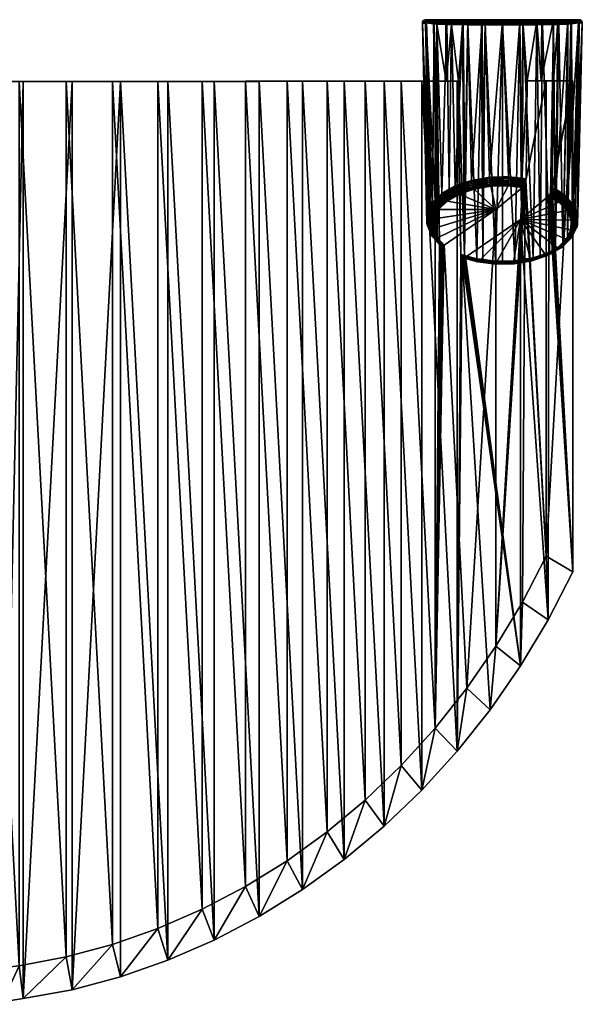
# Model space of a CAD drawing. Extents: x -0.182 to 0.324, y -0.149 to 0.005.
# Tile 256 of 256: x 0.239 to 0.324, y -0.149 to 0. Entities that reach past the tile are written whole.
import ezdxf

# ---------------------------------------------------------------- set-up
doc = ezdxf.new("R2010")
doc.units = 0
doc.layers.add('mesh', color=7, linetype='CONTINUOUS')

msp = doc.modelspace()

# ---------------------------------------------------------------- meshes
at = {"layer": 'mesh'}
mesh = msp.add_polyface(dxfattribs=at)
corners = [(0.30247, -0.00975, -0.21613), (0.30284, -0.03422, -0.19915), (0.30219, -0.00975, -0.21648), (0.30386, -0.00975, -0.21817), (0.30549, -0.00976, -0.22025), (0.30569, -0.00976, -0.22001), (0.29159, -0.00977, -0.22825), (0.29706, -0.00976, -0.22258), (0.30014, -0.00977, -0.22662), (0.29444, -0.00978, -0.23253), (0.28582, -0.00978, -0.23345), (0.28842, -0.00978, -0.23796), (0.27977, -0.00978, -0.23818), (0.30461, -0.00108, -0.22513), (0.3038, -0.00117, -0.22403), (0.30463, -0.00119, -0.2251), (0.3024, -0.00103, -0.22226), (0.30243, -0.00113, -0.22225), (0.30192, -0.00111, -0.22103), (0.3046, -0.00097, -0.22514), (0.3024, -0.00093, -0.22226), (0.30709, -0.001, -0.22706), (0.30247, -0.03382, -0.19857), (0.30028, -0.00097, -0.21385), (0.30097, -0.03063, -0.19384), (0.30094, -0.03131, -0.19484), (0.30076, -0.0009, -0.21014), (0.301, -0.0297, -0.19246), (0.30136, -0.02899, -0.1914), (0.30202, -0.00083, -0.20674), (0.30249, -0.02745, -0.18912), (0.30177, -0.02815, -0.19016), (0.30393, -0.00078, -0.20382), (0.3043, -0.02613, -0.18717), (0.3032, -0.02676, -0.1881), (0.30083, -0.00096, -0.21845), (0.30072, -0.00104, -0.21757), (0.30025, -0.00098, -0.21402), (0.3016, -0.03287, -0.19716), (0.30135, -0.03228, -0.19629), (0.30086, -0.00081, -0.20959), (0.30244, -0.00075, -0.2058), (0.30465, -0.0007, -0.20295), (0.30521, -0.02561, -0.1864)]
mesh.append_faces([[corners[k] for k in face] for face in [(0, 1, 2, 2), (3, 0, 2, 2), (4, 5, 3, 3), (3, 6, 4, 4), (3, 7, 6, 6), (2, 7, 3, 3), (6, 8, 4, 4), (6, 9, 8, 8), (10, 9, 6, 6), (10, 11, 9, 9), (12, 11, 10, 10), (13, 14, 15, 15), (16, 14, 13, 13), (16, 17, 14, 14), (16, 18, 17, 17), (16, 19, 20, 20), (13, 19, 16, 16), (13, 21, 19, 19), (22, 1, 0, 0), (15, 3, 5, 5), (14, 3, 15, 15), (17, 3, 14, 14), (17, 0, 3, 3), (18, 0, 17, 17), (18, 22, 0, 0), (23, 24, 25, 25), (26, 24, 23, 23), (26, 27, 24, 24), (26, 28, 27, 27), (29, 30, 31, 31), (32, 33, 34, 34), (35, 18, 16, 16), (36, 35, 37, 37), (16, 20, 35, 35), (35, 22, 18, 18), (36, 38, 35, 35), (37, 39, 36, 36), (37, 25, 39, 39), (23, 25, 37, 37), (40, 28, 26, 26), (40, 31, 28, 28), (29, 31, 40, 40), (41, 30, 29, 29), (41, 34, 30, 30), (32, 34, 41, 41), (42, 33, 32, 32), (42, 43, 33, 33)]])
mesh = msp.add_polyface(dxfattribs=at)
corners = [(0.3046, -0.00097, -0.22514), (0.3046, -0.00086, -0.22513), (0.3024, -0.00093, -0.22226), (0.30025, -0.00098, -0.21402), (0.30076, -0.0009, -0.21014), (0.30028, -0.00097, -0.21385), (0.30086, -0.00081, -0.20959), (0.30244, -0.00075, -0.2058), (0.30465, -0.0007, -0.20295), (0.30393, -0.00078, -0.20382), (0.30202, -0.00083, -0.20674), (0.30028, -0.0008, -0.21402), (0.30083, -0.00096, -0.21845), (0.30251, -0.00063, -0.20583), (0.30092, -0.00067, -0.20961), (0.30087, -0.00077, -0.21844), (0.30242, -0.00082, -0.22225), (0.30474, -0.00056, -0.20304), (0.30037, -0.00065, -0.21402), (0.30463, -0.00075, -0.2251), (0.30103, -0.00056, -0.20964), (0.30097, -0.00061, -0.21841), (0.30251, -0.00064, -0.2222), (0.30266, -0.00051, -0.20592), (0.3005, -0.00053, -0.21402), (0.30473, -0.00058, -0.22501), (0.30486, -0.00048, -0.20316), (0.30117, -0.00049, -0.20967), (0.30113, -0.0005, -0.21837), (0.30265, -0.00051, -0.22211), (0.30277, -0.00047, -0.20599), (0.30067, -0.00047, -0.21402), (0.30487, -0.00048, -0.22486), (0.30283, -0.00047, -0.22201), (0.30132, -0.00047, -0.21832), (0.30132, -0.00047, -0.20971)]
mesh.append_faces([[corners[k] for k in face] for face in [(0, 1, 2, 2), (3, 4, 5, 5), (6, 4, 3, 3), (7, 8, 9, 9), (7, 10, 6, 6), (3, 11, 6, 6), (3, 12, 11, 11), (7, 13, 8, 8), (7, 14, 13, 13), (6, 14, 7, 7), (6, 11, 14, 14), (12, 15, 11, 11), (12, 16, 15, 15), (2, 16, 12, 12), (2, 1, 16, 16), (8, 13, 17, 17), (11, 18, 14, 14), (11, 15, 18, 18), (1, 19, 16, 16), (14, 20, 13, 13), (14, 18, 20, 20), (15, 21, 18, 18), (15, 22, 21, 21), (16, 22, 15, 15), (16, 19, 22, 22), (13, 23, 17, 17), (13, 20, 23, 23), (18, 24, 20, 20), (18, 21, 24, 24), (19, 25, 22, 22), (17, 23, 26, 26), (20, 27, 23, 23), (20, 24, 27, 27), (21, 28, 24, 24), (21, 29, 28, 28), (22, 29, 21, 21), (22, 25, 29, 29), (23, 30, 26, 26), (23, 27, 30, 30), (24, 31, 27, 27), (24, 28, 31, 31), (25, 32, 29, 29), (33, 29, 32, 32), (33, 28, 29, 29), (34, 28, 33, 33), (34, 31, 28, 28), (35, 27, 31, 31), (35, 30, 27, 27)]])
mesh = msp.add_polyface(dxfattribs=at)
corners = [(0.30977, -0.00052, -0.22789), (0.31235, -0.00048, -0.22812), (0.3098, -0.00048, -0.22779), (0.31235, -0.00052, -0.22824), (0.31235, -0.00047, -0.228), (0.30983, -0.00047, -0.22767), (0.32186, -0.00047, -0.22201), (0.30132, -0.00047, -0.21832), (0.30283, -0.00047, -0.22201), (0.31736, -0.00047, -0.22663), (0.30734, -0.00047, -0.22663), (0.31486, -0.00047, -0.22767), (0.30714, -0.00067, -0.20105), (0.30973, -0.00065, -0.19998), (0.30927, -0.0007, -0.20014), (0.3064, -0.00073, -0.20157), (0.30465, -0.0007, -0.20295), (0.31235, -0.00069, -0.19961), (0.31235, -0.00057, -0.19972), (0.30977, -0.00054, -0.2001), (0.3072, -0.00055, -0.20116), (0.30474, -0.00056, -0.20304), (0.30711, -0.00077, -0.22703), (0.30714, -0.00067, -0.22698), (0.30463, -0.00075, -0.2251), (0.30973, -0.00068, -0.22807), (0.30971, -0.00079, -0.22812), (0.31235, -0.00068, -0.22842), (0.31235, -0.00079, -0.22847), (0.31235, -0.00049, -0.19986), (0.30473, -0.00058, -0.22501), (0.30981, -0.00048, -0.20025), (0.30728, -0.00048, -0.2013), (0.30486, -0.00048, -0.20316), (0.30723, -0.00052, -0.22683), (0.31235, -0.00047, -0.19997), (0.30487, -0.00048, -0.22486), (0.30734, -0.00047, -0.2014), (0.30983, -0.00047, -0.20036), (0.32395, -0.00047, -0.21402), (0.30067, -0.00047, -0.21402), (0.32193, -0.00047, -0.20599), (0.30277, -0.00047, -0.20599), (0.30132, -0.00047, -0.20971), (0.31736, -0.00047, -0.2014), (0.31488, -0.00047, -0.20031)]
mesh.append_faces([[corners[k] for k in face] for face in [(0, 1, 2, 2), (3, 1, 0, 0), (4, 2, 1, 1), (5, 2, 4, 4), (6, 7, 8, 8), (5, 9, 10, 10), (4, 11, 5, 5), (12, 13, 14, 14), (12, 15, 16, 16), (17, 13, 18, 18), (13, 19, 18, 18), (13, 20, 19, 19), (12, 20, 13, 13), (12, 21, 20, 20), (16, 21, 12, 12), (22, 23, 24, 24), (22, 25, 23, 23), (26, 25, 22, 22), (26, 27, 25, 25), (28, 27, 26, 26), (18, 19, 29, 29), (24, 23, 30, 30), (19, 31, 29, 29), (19, 32, 31, 31), (20, 32, 19, 19), (20, 33, 32, 32), (21, 33, 20, 20), (23, 34, 30, 30), (23, 0, 34, 34), (25, 0, 23, 23), (25, 3, 0, 0), (27, 3, 25, 25), (29, 31, 35, 35), (30, 34, 36, 36), (0, 2, 34, 34), (5, 34, 2, 2), (10, 34, 5, 5), (10, 36, 34, 34), (37, 32, 33, 33), (37, 31, 32, 32), (38, 31, 37, 37), (38, 35, 31, 31), (7, 39, 40, 40), (41, 42, 43, 43), (9, 36, 10, 10), (36, 6, 8, 8), (44, 37, 33, 33), (45, 38, 37, 37)]])
mesh = msp.add_polyface(dxfattribs=at)
corners = [(0.31499, -0.0009, -0.22815), (0.31759, -0.00077, -0.22703), (0.31498, -0.00079, -0.22812), (0.31235, -0.00091, -0.2285), (0.31235, -0.00079, -0.22847), (0.31492, -0.00052, -0.22789), (0.31489, -0.00048, -0.22779), (0.31235, -0.00052, -0.22824), (0.31235, -0.00048, -0.22812), (0.31235, -0.00047, -0.228), (0.31486, -0.00047, -0.22767), (0.31736, -0.00047, -0.22663), (0.30132, -0.00047, -0.20971), (0.32395, -0.00047, -0.21402), (0.32338, -0.00047, -0.20971), (0.30132, -0.00047, -0.21832), (0.32338, -0.00047, -0.21832), (0.32186, -0.00047, -0.22201), (0.30983, -0.00047, -0.22767), (0.31756, -0.00067, -0.20105), (0.31543, -0.0007, -0.20014), (0.31497, -0.0007, -0.19995), (0.32005, -0.0007, -0.20295), (0.3183, -0.00073, -0.20157), (0.31494, -0.00057, -0.20006), (0.31235, -0.00057, -0.19972), (0.31235, -0.00069, -0.19961), (0.3176, -0.00089, -0.22706), (0.32007, -0.00075, -0.2251), (0.31749, -0.00055, -0.20116), (0.31497, -0.00068, -0.22807), (0.31756, -0.00067, -0.22698), (0.31235, -0.00068, -0.22842), (0.31491, -0.00049, -0.2002), (0.31235, -0.00049, -0.19986), (0.31747, -0.00052, -0.22683), (0.31997, -0.00058, -0.22501), (0.31741, -0.00048, -0.2013), (0.31488, -0.00047, -0.20031), (0.31235, -0.00047, -0.19997), (0.31736, -0.00047, -0.2014), (0.31984, -0.00048, -0.20316), (0.30067, -0.00047, -0.21402), (0.30486, -0.00048, -0.20316), (0.32193, -0.00047, -0.20599), (0.30277, -0.00047, -0.20599), (0.30487, -0.00048, -0.22486), (0.31983, -0.00048, -0.22486), (0.30734, -0.00047, -0.2014), (0.30983, -0.00047, -0.20036)]
mesh.append_faces([[corners[k] for k in face] for face in [(0, 1, 2, 2), (3, 2, 4, 4), (5, 6, 7, 7), (7, 6, 8, 8), (9, 8, 10, 10), (10, 6, 11, 11), (10, 8, 6, 6), (12, 13, 14, 14), (15, 16, 13, 13), (17, 16, 15, 15), (18, 10, 11, 11), (19, 20, 21, 21), (22, 23, 19, 19), (21, 24, 19, 19), (21, 25, 24, 24), (26, 25, 21, 21), (27, 28, 1, 1), (19, 24, 29, 29), (2, 30, 4, 4), (2, 31, 30, 30), (1, 31, 2, 2), (1, 28, 31, 31), (4, 30, 32, 32), (24, 33, 29, 29), (24, 34, 33, 33), (25, 34, 24, 24), (30, 5, 32, 32), (30, 35, 5, 5), (31, 35, 30, 30), (31, 36, 35, 35), (29, 33, 37, 37), (32, 5, 7, 7), (5, 35, 6, 6), (33, 38, 37, 37), (33, 39, 38, 38), (34, 39, 33, 33), (40, 37, 38, 38), (40, 41, 37, 37), (11, 6, 35, 35), (12, 42, 13, 13), (43, 44, 41, 41), (44, 12, 14, 14), (43, 45, 44, 44), (46, 47, 17, 17), (11, 47, 46, 46), (40, 43, 41, 41), (38, 48, 40, 40), (39, 49, 38, 38)]])
mesh = msp.add_polyface(dxfattribs=at)
corners = [(0.30181, -0.02837, -0.19003), (0.30177, -0.02815, -0.19016), (0.30249, -0.02745, -0.18912), (0.30104, -0.02992, -0.19232), (0.301, -0.0297, -0.19246), (0.30136, -0.02899, -0.1914), (0.30098, -0.03152, -0.1947), (0.30094, -0.03131, -0.19484), (0.30097, -0.03063, -0.19384), (0.3023, -0.03351, -0.19641), (0.30168, -0.03205, -0.19425), (0.30194, -0.03206, -0.1942), (0.30207, -0.03348, -0.19654), (0.30144, -0.03198, -0.19432), (0.30188, -0.03339, -0.19668), (0.30124, -0.03187, -0.19443), (0.30173, -0.03325, -0.19684), (0.30108, -0.03171, -0.19455), (0.30164, -0.03308, -0.19701), (0.30135, -0.03228, -0.19629), (0.30199, -0.0306, -0.19203), (0.30174, -0.03055, -0.19202), (0.3015, -0.03045, -0.19204), (0.3013, -0.0303, -0.19211), (0.30114, -0.03012, -0.1922), (0.30269, -0.02918, -0.18994), (0.30246, -0.0291, -0.18987), (0.30224, -0.02897, -0.18985), (0.30205, -0.02879, -0.18987), (0.3019, -0.02859, -0.18993), (0.30323, -0.02698, -0.18798), (0.3032, -0.02676, -0.1881), (0.30332, -0.02722, -0.18789), (0.30344, -0.02744, -0.18786), (0.30361, -0.02764, -0.18788), (0.3038, -0.0278, -0.18794), (0.304, -0.02791, -0.18805), (0.30072, -0.00104, -0.21757), (0.3016, -0.03287, -0.19716), (0.30083, -0.00096, -0.21845), (0.30247, -0.03382, -0.19857)]
mesh.append_faces([[corners[k] for k in face] for face in [(0, 1, 2, 2), (3, 4, 5, 5), (6, 7, 8, 8), (9, 10, 11, 11), (12, 13, 10, 10), (14, 15, 13, 13), (16, 17, 15, 15), (18, 6, 17, 17), (19, 6, 18, 18), (19, 7, 6, 6), (10, 20, 11, 11), (10, 21, 20, 20), (13, 21, 10, 10), (13, 22, 21, 21), (15, 22, 13, 13), (15, 23, 22, 22), (17, 23, 15, 15), (17, 24, 23, 23), (6, 24, 17, 17), (6, 3, 24, 24), (8, 3, 6, 6), (8, 4, 3, 3), (21, 25, 20, 20), (21, 26, 25, 25), (22, 26, 21, 21), (22, 27, 26, 26), (23, 27, 22, 22), (23, 28, 27, 27), (24, 28, 23, 23), (24, 29, 28, 28), (3, 29, 24, 24), (3, 0, 29, 29), (5, 0, 3, 3), (5, 1, 0, 0), (30, 2, 31, 31), (30, 0, 2, 2), (32, 0, 30, 30), (32, 29, 0, 0), (33, 29, 32, 32), (33, 28, 29, 29), (34, 28, 33, 33), (34, 27, 28, 28), (35, 27, 34, 34), (35, 26, 27, 27), (36, 25, 26, 26), (37, 19, 38, 38), (39, 38, 40, 40)]])
mesh = msp.add_polyface(dxfattribs=at)
corners = [(0.31138, -0.0292, -0.18997), (0.30269, -0.02918, -0.18994), (0.304, -0.02791, -0.18805), (0.30199, -0.0306, -0.19203), (0.30808, -0.0261, -0.18537), (0.31059, -0.02568, -0.18473), (0.30583, -0.02686, -0.1865), (0.30194, -0.03206, -0.1942), (0.30254, -0.03349, -0.19632), (0.30524, -0.02584, -0.18628), (0.30521, -0.02561, -0.1864), (0.30666, -0.02512, -0.18567), (0.30323, -0.02698, -0.18798), (0.3032, -0.02676, -0.1881), (0.3043, -0.02613, -0.18717), (0.30246, -0.0291, -0.18987), (0.3038, -0.0278, -0.18794), (0.3053, -0.02608, -0.18621), (0.30332, -0.02722, -0.18789), (0.3054, -0.02632, -0.1862), (0.30344, -0.02744, -0.18786), (0.30553, -0.02654, -0.18625), (0.30361, -0.02764, -0.18788), (0.30567, -0.02672, -0.18635), (0.30768, -0.02501, -0.18504), (0.30767, -0.02478, -0.18516), (0.30772, -0.02526, -0.18499), (0.30779, -0.02551, -0.185), (0.30787, -0.02574, -0.18506), (0.30797, -0.02594, -0.18519), (0.31044, -0.02479, -0.18431), (0.31047, -0.02505, -0.18432), (0.3105, -0.02529, -0.1844), (0.31054, -0.02551, -0.18454), (0.30569, -0.00976, -0.22001), (0.30608, -0.036, -0.2018), (0.30664, -0.03616, -0.20203), (0.30973, -0.00125, -0.22807), (0.3094, -0.03678, -0.20296), (0.31132, -0.03702, -0.20331), (0.3092, -0.00124, -0.22785), (0.30849, -0.03667, -0.2028), (0.30713, -0.00123, -0.227), (0.30354, -0.03461, -0.19798)]
mesh.append_faces([[corners[k] for k in face] for face in [(0, 1, 2, 2), (0, 3, 1, 1), (0, 4, 5, 5), (0, 6, 4, 4), (2, 6, 0, 0), (0, 7, 3, 3), (0, 8, 7, 7), (9, 10, 11, 11), (12, 13, 14, 14), (2, 15, 16, 16), (9, 14, 10, 10), (9, 12, 14, 14), (17, 12, 9, 9), (17, 18, 12, 12), (19, 18, 17, 17), (19, 20, 18, 18), (21, 20, 19, 19), (21, 22, 20, 20), (23, 22, 21, 21), (23, 16, 22, 22), (6, 16, 23, 23), (6, 2, 16, 16), (24, 11, 25, 25), (24, 9, 11, 11), (26, 9, 24, 24), (26, 17, 9, 9), (27, 17, 26, 26), (27, 19, 17, 17), (28, 19, 27, 27), (28, 21, 19, 19), (29, 21, 28, 28), (29, 23, 21, 21), (4, 23, 29, 29), (4, 6, 23, 23), (30, 26, 24, 24), (31, 26, 30, 30), (31, 27, 26, 26), (32, 27, 31, 31), (32, 28, 27, 27), (33, 28, 32, 32), (33, 29, 28, 28), (5, 29, 33, 33), (5, 4, 29, 29), (34, 35, 36, 36), (37, 38, 39, 39), (40, 41, 38, 38), (42, 36, 41, 41), (43, 8, 0, 0)]])
mesh = msp.add_polyface(dxfattribs=at)
corners = [(0.30608, -0.036, -0.2018), (0.30569, -0.00976, -0.22001), (0.30549, -0.00976, -0.22025), (0.31042, -0.02454, -0.18435), (0.31042, -0.02431, -0.18447), (0.31235, -0.02426, -0.1844), (0.30768, -0.02501, -0.18504), (0.30767, -0.02478, -0.18516), (0.3094, -0.02448, -0.18472), (0.31044, -0.02479, -0.18431), (0.31328, -0.02473, -0.1842), (0.30629, -0.00121, -0.22636), (0.30711, -0.00112, -0.22705), (0.30461, -0.00108, -0.22513), (0.30463, -0.00119, -0.2251), (0.31235, -0.00115, -0.22847), (0.30973, -0.00125, -0.22807), (0.31235, -0.00125, -0.22841), (0.30971, -0.00114, -0.22812), (0.3092, -0.00124, -0.22785), (0.30713, -0.00123, -0.227), (0.30709, -0.001, -0.22706), (0.30971, -0.00102, -0.22815), (0.31235, -0.00103, -0.2285), (0.3046, -0.00097, -0.22514), (0.3071, -0.00089, -0.22706), (0.3046, -0.00086, -0.22513), (0.30971, -0.0009, -0.22815), (0.31235, -0.00091, -0.2285), (0.30711, -0.00077, -0.22703), (0.30971, -0.00079, -0.22812), (0.31235, -0.00079, -0.22847), (0.31132, -0.03702, -0.20331), (0.3094, -0.03678, -0.20296), (0.30849, -0.03667, -0.2028), (0.30664, -0.03616, -0.20203), (0.3064, -0.00073, -0.20157), (0.30666, -0.02512, -0.18567), (0.30521, -0.02561, -0.1864), (0.30927, -0.0007, -0.20014), (0.30463, -0.00075, -0.2251), (0.30465, -0.0007, -0.20295), (0.30714, -0.00067, -0.20105), (0.30973, -0.00065, -0.19998), (0.31235, -0.00069, -0.19961)]
mesh.append_faces([[corners[k] for k in face] for face in [(0, 1, 2, 2), (3, 4, 5, 5), (6, 7, 8, 8), (3, 8, 4, 4), (3, 6, 8, 8), (9, 6, 3, 3), (10, 9, 3, 3), (11, 12, 13, 13), (13, 14, 11, 11), (15, 16, 17, 17), (18, 16, 15, 15), (18, 19, 16, 16), (12, 19, 18, 18), (12, 20, 19, 19), (11, 20, 12, 12), (12, 21, 13, 13), (12, 22, 21, 21), (18, 22, 12, 12), (18, 23, 22, 22), (15, 23, 18, 18), (24, 25, 26, 26), (21, 25, 24, 24), (21, 27, 25, 25), (22, 27, 21, 21), (22, 28, 27, 27), (23, 28, 22, 22), (25, 29, 26, 26), (25, 30, 29, 29), (27, 30, 25, 25), (27, 31, 30, 30), (28, 31, 27, 27), (16, 32, 17, 17), (19, 33, 16, 16), (20, 34, 19, 19), (11, 35, 20, 20), (11, 1, 35, 35), (14, 1, 11, 11), (36, 37, 38, 38), (39, 8, 7, 7), (26, 29, 40, 40), (36, 38, 41, 41), (42, 37, 36, 36), (42, 7, 37, 37), (39, 7, 42, 42), (43, 8, 39, 39), (43, 4, 8, 8), (44, 4, 43, 43), (44, 5, 4, 4)]])
mesh = msp.add_polyface(dxfattribs=at)
corners = [(0.31899, -0.00971, -0.18835), (0.31594, -0.02454, -0.18481), (0.3161, -0.00972, -0.19448), (0.31824, -0.00972, -0.19563), (0.32301, -0.00971, -0.19092), (0.32007, -0.00972, -0.19718), (0.31329, -0.02447, -0.18425), (0.31329, -0.02424, -0.18436), (0.31531, -0.02447, -0.1847), (0.31235, -0.02426, -0.1844), (0.31042, -0.02454, -0.18435), (0.31328, -0.02473, -0.1842), (0.31543, -0.0007, -0.20014), (0.32076, -0.00078, -0.20382), (0.32041, -0.02612, -0.18715), (0.32393, -0.0009, -0.21014), (0.32442, -0.00097, -0.21385), (0.32334, -0.02898, -0.1914), (0.32375, -0.02992, -0.19278), (0.32373, -0.03063, -0.19384), (0.32397, -0.00104, -0.21757), (0.32334, -0.03228, -0.19628), (0.3237, -0.03154, -0.19518), (0.32227, -0.00113, -0.22225), (0.3222, -0.03381, -0.19856), (0.32278, -0.00111, -0.22103), (0.32089, -0.00117, -0.22403), (0.32149, -0.0345, -0.19958), (0.32007, -0.00119, -0.2251), (0.3204, -0.03513, -0.20051), (0.31841, -0.00121, -0.22636), (0.31947, -0.03566, -0.2013), (0.31757, -0.00123, -0.227), (0.31804, -0.03614, -0.20201), (0.3155, -0.00124, -0.22785), (0.31699, -0.0365, -0.20254), (0.31497, -0.00125, -0.22807), (0.31529, -0.03678, -0.20296), (0.31235, -0.00125, -0.22841), (0.31421, -0.03696, -0.20322), (0.31132, -0.03702, -0.20331), (0.31235, -0.037, -0.20328), (0.31592, -0.02473, -0.18471), (0.31988, -0.02603, -0.18657), (0.31986, -0.02615, -0.18653), (0.3199, -0.02584, -0.18665), (0.31235, -0.00069, -0.19961), (0.31497, -0.0007, -0.19995), (0.32005, -0.0007, -0.20295), (0.32226, -0.00075, -0.2058), (0.3217, -0.02692, -0.18833), (0.32221, -0.02745, -0.18912), (0.32268, -0.00083, -0.20674), (0.32384, -0.00081, -0.20959), (0.32307, -0.02835, -0.19045), (0.32444, -0.00089, -0.21402), (0.32387, -0.00096, -0.21845), (0.32294, -0.0331, -0.1975)]
mesh.append_faces([[corners[k] for k in face] for face in [(0, 1, 2, 2), (3, 0, 2, 2), (3, 4, 0, 0), (5, 4, 3, 3), (6, 7, 8, 8), (6, 9, 7, 7), (6, 10, 9, 9), (11, 10, 6, 6), (2, 1, 8, 8), (12, 2, 8, 8), (13, 14, 5, 5), (15, 16, 17, 17), (16, 18, 17, 17), (16, 19, 18, 18), (20, 21, 22, 22), (23, 24, 25, 25), (26, 27, 23, 23), (28, 29, 26, 26), (30, 31, 28, 28), (32, 33, 30, 30), (34, 35, 32, 32), (36, 37, 34, 34), (38, 39, 36, 36), (40, 41, 38, 38), (0, 42, 1, 1), (4, 43, 44, 44), (4, 45, 43, 43), (5, 45, 4, 4), (6, 42, 11, 11), (8, 42, 6, 6), (1, 42, 8, 8), (14, 45, 5, 5), (46, 7, 9, 9), (47, 8, 7, 7), (48, 5, 3, 3), (49, 50, 14, 14), (49, 51, 50, 50), (52, 53, 51, 51), (53, 54, 51, 51), (53, 17, 54, 54), (15, 17, 53, 53), (55, 19, 16, 16), (55, 22, 19, 19), (20, 22, 55, 55), (56, 21, 20, 20), (56, 57, 21, 21), (25, 57, 56, 56)]])
mesh = msp.add_polyface(dxfattribs=at)
corners = [(0.31899, -0.08163, -0.13983), (0.31899, -0.00971, -0.18835), (0.32301, -0.00971, -0.19092), (0.31138, -0.0292, -0.18997), (0.31321, -0.02561, -0.18464), (0.3154, -0.02585, -0.18499), (0.31059, -0.02568, -0.18473), (0.31582, -0.02516, -0.18463), (0.31326, -0.02498, -0.18422), (0.31328, -0.02473, -0.1842), (0.31578, -0.02526, -0.18464), (0.31044, -0.02479, -0.18431), (0.31047, -0.02505, -0.18432), (0.31325, -0.02523, -0.1843), (0.3105, -0.02529, -0.1844), (0.31323, -0.02544, -0.18445), (0.31054, -0.02551, -0.18454), (0.32089, -0.00117, -0.22403), (0.3204, -0.03513, -0.20051), (0.32149, -0.0345, -0.19958), (0.32007, -0.00119, -0.2251), (0.31947, -0.03566, -0.2013), (0.31841, -0.00121, -0.22636), (0.31804, -0.03614, -0.20201), (0.31757, -0.00123, -0.227), (0.31699, -0.0365, -0.20254), (0.3155, -0.00124, -0.22785), (0.31529, -0.03678, -0.20296), (0.31497, -0.00125, -0.22807), (0.31421, -0.03696, -0.20322), (0.31235, -0.00125, -0.22841), (0.31235, -0.037, -0.20328), (0.31508, -0.03069, -0.19217), (0.31937, -0.0271, -0.18685), (0.32089, -0.02806, -0.18826), (0.32276, -0.0308, -0.19233), (0.32271, -0.03227, -0.19452), (0.32213, -0.02936, -0.1902), (0.32201, -0.0337, -0.19663), (0.3217, -0.02692, -0.18833), (0.31988, -0.02603, -0.18657), (0.32041, -0.02612, -0.18715), (0.32167, -0.02714, -0.18821), (0.31592, -0.02473, -0.18471), (0.31586, -0.02502, -0.18464), (0.31573, -0.02538, -0.18466), (0.31556, -0.02566, -0.1848), (0.31946, -0.02701, -0.18673), (0.32109, -0.02795, -0.18816), (0.32129, -0.02779, -0.1881), (0.31963, -0.02676, -0.18657), (0.32146, -0.02759, -0.18809), (0.31974, -0.02652, -0.18651), (0.32159, -0.02737, -0.18813), (0.31986, -0.02615, -0.18653), (0.31979, -0.02637, -0.1865), (0.3199, -0.02584, -0.18665)]
mesh.append_faces([[corners[k] for k in face] for face in [(0, 1, 2, 2), (3, 4, 5, 5), (3, 6, 4, 4), (7, 8, 9, 9), (10, 8, 7, 7), (8, 11, 9, 9), (8, 12, 11, 11), (13, 12, 8, 8), (13, 14, 12, 12), (15, 14, 13, 13), (15, 16, 14, 14), (4, 16, 15, 15), (4, 6, 16, 16), (17, 18, 19, 19), (20, 21, 18, 18), (22, 23, 21, 21), (24, 25, 23, 23), (26, 27, 25, 25), (28, 29, 27, 27), (30, 31, 29, 29), (32, 33, 34, 34), (32, 35, 36, 36), (32, 37, 35, 35), (34, 37, 32, 32), (36, 38, 32, 32), (39, 40, 41, 41), (39, 42, 40, 40), (0, 43, 1, 1), (9, 43, 44, 44), (7, 9, 44, 44), (45, 8, 10, 10), (45, 13, 8, 8), (46, 13, 45, 45), (46, 15, 13, 13), (46, 4, 15, 15), (5, 4, 46, 46), (47, 34, 33, 33), (47, 48, 34, 34), (48, 47, 49, 49), (49, 50, 51, 51), (47, 50, 49, 49), (51, 52, 53, 53), (50, 52, 51, 51), (42, 54, 40, 40), (53, 54, 42, 42), (53, 55, 54, 54), (52, 55, 53, 53), (41, 40, 56, 56)]])
mesh = msp.add_polyface(dxfattribs=at)
corners = [(0.32229, -0.00103, -0.22226), (0.32009, -0.00108, -0.22513), (0.32089, -0.00117, -0.22403), (0.32227, -0.00113, -0.22225), (0.32278, -0.00111, -0.22103), (0.31759, -0.00112, -0.22705), (0.31499, -0.00114, -0.22812), (0.3155, -0.00124, -0.22785), (0.32007, -0.00119, -0.2251), (0.31841, -0.00121, -0.22636), (0.31757, -0.00123, -0.227), (0.31497, -0.00125, -0.22807), (0.31235, -0.00125, -0.22841), (0.31235, -0.00115, -0.22847), (0.31499, -0.00102, -0.22815), (0.3176, -0.001, -0.22706), (0.3201, -0.00097, -0.22514), (0.3223, -0.00093, -0.22226), (0.31235, -0.00103, -0.2285), (0.31499, -0.0009, -0.22815), (0.3176, -0.00089, -0.22706), (0.3201, -0.00086, -0.22513), (0.31235, -0.00091, -0.2285), (0.31498, -0.00079, -0.22812), (0.31759, -0.00077, -0.22703), (0.32393, -0.0009, -0.21014), (0.32444, -0.00089, -0.21402), (0.32442, -0.00097, -0.21385), (0.32384, -0.00081, -0.20959), (0.32387, -0.00096, -0.21845), (0.32397, -0.00104, -0.21757), (0.32228, -0.00082, -0.22225), (0.32383, -0.00077, -0.21844), (0.32438, -0.00072, -0.21402), (0.32007, -0.00075, -0.2251), (0.31497, -0.0007, -0.19995), (0.31329, -0.02424, -0.18436), (0.31235, -0.00069, -0.19961), (0.31543, -0.0007, -0.20014), (0.31531, -0.02447, -0.1847), (0.31756, -0.00067, -0.20105), (0.3161, -0.00972, -0.19448), (0.31824, -0.00972, -0.19563), (0.3183, -0.00073, -0.20157), (0.32005, -0.0007, -0.20295), (0.32076, -0.00078, -0.20382), (0.32007, -0.00972, -0.19718), (0.32226, -0.00075, -0.2058), (0.32041, -0.02612, -0.18715), (0.32268, -0.00083, -0.20674), (0.32221, -0.02745, -0.18912)]
mesh.append_faces([[corners[k] for k in face] for face in [(0, 1, 2, 2), (0, 3, 4, 4), (2, 3, 0, 0), (5, 6, 7, 7), (1, 8, 2, 2), (1, 9, 8, 8), (5, 9, 1, 1), (5, 10, 9, 9), (7, 10, 5, 5), (6, 11, 7, 7), (6, 12, 11, 11), (13, 12, 6, 6), (6, 14, 13, 13), (6, 15, 14, 14), (5, 15, 6, 6), (5, 16, 15, 15), (1, 16, 5, 5), (1, 17, 16, 16), (0, 17, 1, 1), (13, 14, 18, 18), (14, 19, 18, 18), (14, 20, 19, 19), (15, 20, 14, 14), (15, 21, 20, 20), (16, 21, 15, 15), (18, 19, 22, 22), (19, 23, 22, 22), (20, 24, 19, 19), (25, 26, 27, 27), (25, 28, 26, 26), (29, 30, 26, 26), (0, 4, 29, 29), (0, 29, 17, 17), (16, 31, 21, 21), (17, 31, 16, 16), (17, 32, 31, 31), (29, 32, 17, 17), (26, 33, 29, 29), (21, 34, 20, 20), (35, 36, 37, 37), (38, 39, 35, 35), (40, 41, 38, 38), (40, 42, 41, 41), (43, 42, 40, 40), (44, 42, 43, 43), (45, 46, 44, 44), (47, 48, 45, 45), (49, 50, 47, 47)]])
mesh = msp.add_polyface(dxfattribs=at)
corners = [(0.32226, -0.00075, -0.2058), (0.32076, -0.00078, -0.20382), (0.32005, -0.0007, -0.20295), (0.32384, -0.00081, -0.20959), (0.32268, -0.00083, -0.20674), (0.32387, -0.00096, -0.21845), (0.32438, -0.00072, -0.21402), (0.32383, -0.00077, -0.21844), (0.32444, -0.00089, -0.21402), (0.32377, -0.00067, -0.20961), (0.32219, -0.00063, -0.20583), (0.3201, -0.00086, -0.22513), (0.32228, -0.00082, -0.22225), (0.32007, -0.00075, -0.2251), (0.31996, -0.00056, -0.20304), (0.31749, -0.00055, -0.20116), (0.31756, -0.00067, -0.20105), (0.32219, -0.00064, -0.2222), (0.32372, -0.00061, -0.21841), (0.32427, -0.00059, -0.21402), (0.32367, -0.00056, -0.20964), (0.31997, -0.00058, -0.22501), (0.31756, -0.00067, -0.22698), (0.32204, -0.00051, -0.20592), (0.32204, -0.00051, -0.22211), (0.32357, -0.0005, -0.21837), (0.32412, -0.0005, -0.21402), (0.32353, -0.00049, -0.20967), (0.31984, -0.00048, -0.20316), (0.31741, -0.00048, -0.2013), (0.31983, -0.00048, -0.22486), (0.31747, -0.00052, -0.22683), (0.32193, -0.00047, -0.20599), (0.32338, -0.00047, -0.20971), (0.32395, -0.00047, -0.21402), (0.32338, -0.00047, -0.21832), (0.32186, -0.00047, -0.22201), (0.31736, -0.00047, -0.22663)]
mesh.append_faces([[corners[k] for k in face] for face in [(0, 1, 2, 2), (3, 4, 0, 0), (5, 6, 7, 7), (8, 9, 6, 6), (3, 9, 8, 8), (3, 10, 9, 9), (0, 10, 3, 3), (0, 2, 10, 10), (11, 12, 13, 13), (2, 14, 10, 10), (2, 15, 14, 14), (16, 15, 2, 2), (12, 17, 13, 13), (12, 18, 17, 17), (7, 18, 12, 12), (7, 19, 18, 18), (6, 19, 7, 7), (6, 20, 19, 19), (9, 20, 6, 6), (9, 10, 20, 20), (13, 21, 22, 22), (13, 17, 21, 21), (10, 23, 20, 20), (10, 14, 23, 23), (17, 24, 21, 21), (17, 25, 24, 24), (18, 25, 17, 17), (18, 26, 25, 25), (19, 26, 18, 18), (19, 27, 26, 26), (20, 27, 19, 19), (20, 23, 27, 27), (14, 28, 23, 23), (14, 29, 28, 28), (15, 29, 14, 14), (21, 30, 31, 31), (21, 24, 30, 30), (23, 32, 27, 27), (23, 28, 32, 32), (33, 27, 32, 32), (33, 26, 27, 27), (34, 26, 33, 33), (34, 25, 26, 26), (35, 25, 34, 34), (35, 24, 25, 25), (36, 24, 35, 35), (36, 30, 24, 24), (37, 31, 30, 30)]])
mesh = msp.add_polyface(dxfattribs=at)
corners = [(0.32278, -0.00111, -0.22103), (0.3222, -0.03381, -0.19856), (0.32294, -0.0331, -0.1975), (0.32227, -0.00113, -0.22225), (0.32149, -0.0345, -0.19958), (0.32367, -0.03175, -0.19504), (0.3237, -0.03154, -0.19518), (0.32334, -0.03228, -0.19628), (0.32371, -0.03013, -0.19264), (0.32375, -0.02992, -0.19278), (0.32373, -0.03063, -0.19384), (0.32303, -0.02857, -0.19032), (0.32307, -0.02835, -0.19045), (0.32334, -0.02898, -0.1914), (0.32221, -0.02745, -0.18912), (0.32167, -0.02714, -0.18821), (0.3217, -0.02692, -0.18833), (0.32109, -0.02795, -0.18816), (0.32213, -0.02936, -0.1902), (0.32089, -0.02806, -0.18826), (0.32237, -0.02928, -0.19014), (0.32129, -0.02779, -0.1881), (0.32259, -0.02915, -0.19012), (0.32146, -0.02759, -0.18809), (0.32279, -0.02898, -0.19015), (0.32159, -0.02737, -0.18813), (0.32294, -0.02878, -0.19022), (0.32276, -0.0308, -0.19233), (0.32301, -0.03075, -0.19232), (0.32325, -0.03066, -0.19235), (0.32345, -0.03052, -0.19242), (0.32361, -0.03034, -0.19252), (0.32271, -0.03227, -0.19452), (0.32297, -0.03227, -0.19457), (0.3232, -0.0322, -0.19465), (0.32341, -0.03209, -0.19476), (0.32357, -0.03194, -0.19489), (0.32201, -0.0337, -0.19663), (0.32225, -0.03373, -0.19673), (0.32247, -0.0337, -0.19686), (0.32266, -0.03361, -0.19701), (0.32281, -0.03348, -0.19718), (0.3229, -0.0333, -0.19734)]
mesh.append_faces([[corners[k] for k in face] for face in [(0, 1, 2, 2), (3, 4, 1, 1), (5, 6, 7, 7), (8, 9, 10, 10), (11, 12, 13, 13), (14, 15, 16, 16), (17, 18, 19, 19), (17, 20, 18, 18), (21, 20, 17, 17), (21, 22, 20, 20), (23, 22, 21, 21), (23, 24, 22, 22), (25, 24, 23, 23), (25, 26, 24, 24), (15, 26, 25, 25), (15, 11, 26, 26), (14, 11, 15, 15), (14, 12, 11, 11), (20, 27, 18, 18), (20, 28, 27, 27), (22, 28, 20, 20), (22, 29, 28, 28), (24, 29, 22, 22), (24, 30, 29, 29), (26, 30, 24, 24), (26, 31, 30, 30), (11, 31, 26, 26), (11, 8, 31, 31), (13, 8, 11, 11), (13, 9, 8, 8), (28, 32, 27, 27), (28, 33, 32, 32), (29, 33, 28, 28), (29, 34, 33, 33), (30, 34, 29, 29), (30, 35, 34, 34), (31, 35, 30, 30), (31, 36, 35, 35), (8, 36, 31, 31), (8, 5, 36, 36), (10, 5, 8, 8), (10, 6, 5, 5), (33, 37, 32, 32), (34, 38, 33, 33), (35, 39, 34, 34), (36, 40, 35, 35), (5, 41, 36, 36), (7, 42, 5, 5)]])
mesh = msp.add_polyface(dxfattribs=at)
corners = [(0.23206, -0.00981, -0.25625), (0.23923, -0.14366, -0.16509), (0.23206, -0.14447, -0.16542), (0.23923, -0.00981, -0.25537), (0.24634, -0.14231, -0.16453), (0.24634, -0.00981, -0.2539), (0.25335, -0.14042, -0.16377), (0.25335, -0.00981, -0.25187), (0.26023, -0.13801, -0.16278), (0.26023, -0.0098, -0.24926), (0.26694, -0.13509, -0.16159), (0.26694, -0.0098, -0.2461), (0.27347, -0.13166, -0.1602), (0.27347, -0.00979, -0.2424), (0.27977, -0.12775, -0.15861), (0.27977, -0.00978, -0.23818), (0.28582, -0.12338, -0.15683), (0.20336, -0.00981, -0.2539), (0.20336, -0.14231, -0.16453), (0.19635, -0.14042, -0.16377), (0.21047, -0.00981, -0.25537), (0.21047, -0.14366, -0.16509), (0.21764, -0.00981, -0.25625), (0.21764, -0.14447, -0.16542), (0.22485, -0.00981, -0.25654), (0.22485, -0.14475, -0.16553), (0.20244, -0.14728, -0.16656), (0.20985, -0.14869, -0.16713), (0.20985, -0.00982, -0.2608), (0.20244, -0.00982, -0.25928), (0.19513, -0.14531, -0.16576), (0.21296, -0.14911, -0.16731), (0.22485, -0.14947, -0.16783), (0.21733, -0.00982, -0.26172), (0.23673, -0.14911, -0.16731), (0.23236, -0.00982, -0.26172), (0.23983, -0.14858, -0.16709), (0.23984, -0.00982, -0.2608), (0.24726, -0.14728, -0.16656), (0.24726, -0.00982, -0.25928), (0.27554, -0.0098, -0.24729), (0.27554, -0.13618, -0.16204), (0.28212, -0.13211, -0.16038), (0.26874, -0.00981, -0.25114), (0.26874, -0.13975, -0.16349), (0.26174, -0.00981, -0.25444), (0.26174, -0.1428, -0.16474), (0.25456, -0.00982, -0.25715), (0.25456, -0.14531, -0.16576)]
mesh.append_faces([[corners[k] for k in face] for face in [(0, 1, 2, 2), (3, 4, 1, 1), (5, 6, 4, 4), (7, 8, 6, 6), (9, 10, 8, 8), (11, 12, 10, 10), (13, 14, 12, 12), (15, 16, 14, 14), (17, 18, 19, 19), (20, 21, 18, 18), (22, 23, 21, 21), (24, 25, 23, 23), (2, 25, 24, 24), (26, 27, 28, 28), (29, 30, 26, 26), (31, 28, 27, 27), (32, 33, 31, 31), (34, 35, 32, 32), (36, 37, 34, 34), (38, 39, 36, 36), (40, 41, 42, 42), (43, 44, 41, 41), (45, 46, 44, 44), (47, 48, 46, 46), (38, 48, 47, 47), (31, 34, 32, 32), (42, 14, 16, 16), (41, 14, 42, 42), (41, 12, 14, 14), (44, 12, 41, 41), (44, 10, 12, 12), (46, 10, 44, 44), (46, 8, 10, 10), (48, 8, 46, 46), (48, 6, 8, 8), (38, 6, 48, 48), (38, 4, 6, 6), (36, 4, 38, 38), (36, 1, 4, 4), (34, 1, 36, 36), (34, 2, 1, 1), (31, 2, 34, 34), (21, 26, 18, 18), (21, 27, 26, 26), (23, 27, 21, 21), (23, 31, 27, 27), (25, 31, 23, 23), (25, 2, 31, 31)]])
mesh = msp.add_polyface(dxfattribs=at)
corners = [(0.23206, -0.00981, -0.25625), (0.23206, -0.14447, -0.16542), (0.22485, -0.00981, -0.25654), (0.23923, -0.00981, -0.25537), (0.23923, -0.14366, -0.16509), (0.24634, -0.00981, -0.2539), (0.24634, -0.14231, -0.16453), (0.25335, -0.00981, -0.25187), (0.25335, -0.14042, -0.16377), (0.26023, -0.0098, -0.24926), (0.26023, -0.13801, -0.16278), (0.26694, -0.0098, -0.2461), (0.26694, -0.13509, -0.16159), (0.27347, -0.00979, -0.2424), (0.27347, -0.13166, -0.1602), (0.27977, -0.00978, -0.23818), (0.27977, -0.12775, -0.15861), (0.28582, -0.00978, -0.23345), (0.28582, -0.12338, -0.15683), (0.21047, -0.00981, -0.25537), (0.20336, -0.14231, -0.16453), (0.20336, -0.00981, -0.2539), (0.21764, -0.00981, -0.25625), (0.21047, -0.14366, -0.16509), (0.21764, -0.14447, -0.16542), (0.20244, -0.00982, -0.25928), (0.20244, -0.14728, -0.16656), (0.20985, -0.00982, -0.2608), (0.21296, -0.14911, -0.16731), (0.21733, -0.00982, -0.26172), (0.22485, -0.14947, -0.16783), (0.22485, -0.00982, -0.26203), (0.23236, -0.00982, -0.26172), (0.23673, -0.14911, -0.16731), (0.23984, -0.00982, -0.2608), (0.23983, -0.14858, -0.16709), (0.24726, -0.00982, -0.25928), (0.24726, -0.14728, -0.16656), (0.25456, -0.00982, -0.25715), (0.27554, -0.0098, -0.24729), (0.28212, -0.13211, -0.16038), (0.28212, -0.00979, -0.24288), (0.26874, -0.00981, -0.25114), (0.27554, -0.13618, -0.16204), (0.26174, -0.00981, -0.25444), (0.26874, -0.13975, -0.16349), (0.26174, -0.1428, -0.16474), (0.28842, -0.00978, -0.23796), (0.19635, -0.00981, -0.25187), (0.19513, -0.00982, -0.25715)]
mesh.append_faces([[corners[k] for k in face] for face in [(0, 1, 2, 2), (3, 4, 0, 0), (5, 6, 3, 3), (7, 8, 5, 5), (9, 10, 7, 7), (11, 12, 9, 9), (13, 14, 11, 11), (15, 16, 13, 13), (17, 18, 15, 15), (19, 20, 21, 21), (22, 23, 19, 19), (2, 24, 22, 22), (25, 26, 27, 27), (28, 29, 27, 27), (30, 31, 29, 29), (30, 32, 31, 31), (33, 34, 32, 32), (35, 36, 34, 34), (37, 38, 36, 36), (39, 40, 41, 41), (42, 43, 39, 39), (44, 45, 42, 42), (38, 46, 44, 44), (15, 41, 47, 47), (13, 41, 15, 15), (13, 39, 41, 41), (11, 39, 13, 13), (11, 42, 39, 39), (9, 42, 11, 11), (9, 44, 42, 42), (7, 44, 9, 9), (7, 38, 44, 44), (5, 38, 7, 7), (5, 36, 38, 38), (3, 36, 5, 5), (3, 34, 36, 36), (0, 34, 3, 3), (0, 32, 34, 34), (2, 32, 0, 0), (2, 31, 32, 32), (22, 31, 2, 2), (22, 29, 31, 31), (19, 29, 22, 22), (19, 27, 29, 29), (21, 27, 19, 19), (21, 25, 27, 27), (48, 25, 21, 21), (48, 49, 25, 25)]])
mesh = msp.add_polyface(dxfattribs=at)
corners = [(0.31539, -0.0886, -0.14267), (0.31582, -0.02516, -0.18463), (0.31899, -0.08163, -0.13983), (0.31138, -0.09529, -0.14539), (0.31578, -0.02526, -0.18464), (0.30698, -0.10165, -0.14798), (0.31138, -0.0292, -0.18997), (0.28582, -0.00978, -0.23345), (0.29159, -0.11856, -0.15487), (0.28582, -0.12338, -0.15683), (0.29159, -0.00977, -0.22825), (0.29706, -0.11332, -0.15273), (0.29706, -0.00976, -0.22258), (0.30219, -0.10767, -0.15043), (0.30219, -0.00975, -0.21648), (0.30284, -0.03422, -0.19915), (0.30014, -0.00977, -0.22662), (0.30014, -0.11705, -0.15425), (0.3055, -0.11117, -0.15186), (0.29444, -0.00978, -0.23253), (0.29444, -0.12252, -0.15648), (0.28842, -0.00978, -0.23796), (0.28842, -0.12755, -0.15852), (0.28212, -0.00979, -0.24288), (0.28212, -0.13211, -0.16038), (0.31926, -0.09128, -0.14376), (0.31508, -0.03069, -0.19217), (0.31508, -0.09825, -0.1466), (0.32301, -0.08402, -0.1408), (0.31937, -0.0271, -0.18685), (0.32301, -0.00971, -0.19092), (0.31048, -0.10489, -0.1493), (0.31586, -0.02502, -0.18464), (0.31592, -0.02473, -0.18471), (0.30354, -0.03461, -0.19798), (0.30336, -0.03468, -0.19816), (0.30325, -0.03471, -0.19829), (0.3031, -0.03469, -0.19848), (0.30295, -0.03459, -0.19876), (0.30286, -0.03441, -0.19899), (0.30611, -0.0362, -0.20164), (0.30608, -0.036, -0.2018), (0.30618, -0.03635, -0.20144), (0.30624, -0.03642, -0.20132), (0.30635, -0.03649, -0.20113), (0.30656, -0.03649, -0.20085), (0.30677, -0.0364, -0.20064), (0.31979, -0.02637, -0.1865), (0.31974, -0.02652, -0.18651), (0.31986, -0.02615, -0.18653)]
mesh.append_faces([[corners[k] for k in face] for face in [(0, 1, 2, 2), (3, 4, 0, 0), (5, 6, 3, 3), (7, 8, 9, 9), (10, 11, 8, 8), (12, 13, 11, 11), (14, 15, 13, 13), (16, 17, 18, 18), (19, 20, 17, 17), (21, 22, 20, 20), (23, 24, 22, 22), (25, 26, 27, 27), (28, 29, 25, 25), (2, 30, 28, 28), (25, 2, 28, 28), (25, 0, 2, 2), (27, 0, 25, 25), (27, 3, 0, 0), (31, 3, 27, 27), (31, 5, 3, 3), (18, 5, 31, 31), (18, 13, 5, 5), (17, 13, 18, 18), (17, 11, 13, 13), (20, 11, 17, 17), (20, 8, 11, 11), (22, 8, 20, 20), (22, 9, 8, 8), (24, 9, 22, 22), (32, 33, 2, 2), (13, 34, 5, 5), (13, 35, 34, 34), (36, 35, 13, 13), (13, 37, 36, 36), (13, 38, 37, 37), (13, 39, 38, 38), (15, 39, 13, 13), (18, 40, 41, 41), (18, 42, 40, 40), (43, 42, 18, 18), (43, 27, 44, 44), (43, 31, 27, 27), (18, 31, 43, 43), (27, 45, 44, 44), (27, 46, 45, 45), (47, 48, 28, 28), (30, 49, 28, 28)]])
mesh = msp.add_polyface(dxfattribs=at)
corners = [(0.31539, -0.0886, -0.14267), (0.31578, -0.02526, -0.18464), (0.31582, -0.02516, -0.18463), (0.31138, -0.09529, -0.14539), (0.31138, -0.0292, -0.18997), (0.3154, -0.02585, -0.18499), (0.29159, -0.00977, -0.22825), (0.29159, -0.11856, -0.15487), (0.28582, -0.00978, -0.23345), (0.28842, -0.00978, -0.23796), (0.29444, -0.12252, -0.15648), (0.29444, -0.00978, -0.23253), (0.28212, -0.00979, -0.24288), (0.28842, -0.12755, -0.15852), (0.3055, -0.11117, -0.15186), (0.30608, -0.036, -0.2018), (0.30549, -0.00976, -0.22025), (0.31508, -0.09825, -0.1466), (0.31508, -0.03069, -0.19217), (0.30677, -0.0364, -0.20064), (0.31926, -0.09128, -0.14376), (0.31937, -0.0271, -0.18685), (0.31421, -0.03715, -0.20305), (0.31421, -0.03696, -0.20322), (0.31235, -0.037, -0.20328), (0.31419, -0.03729, -0.20283), (0.31697, -0.03669, -0.20237), (0.31417, -0.03737, -0.20259), (0.31693, -0.03684, -0.20216), (0.31687, -0.03692, -0.20192), (0.31413, -0.03739, -0.20233), (0.31679, -0.03695, -0.20168), (0.31409, -0.03734, -0.20208), (0.31669, -0.0369, -0.20144), (0.31405, -0.03722, -0.20186), (0.31132, -0.03721, -0.20314), (0.31132, -0.03702, -0.20331), (0.31133, -0.03735, -0.20292), (0.31135, -0.03743, -0.20268), (0.31137, -0.03745, -0.20242), (0.31139, -0.03739, -0.20217), (0.31141, -0.03728, -0.20194), (0.30854, -0.03701, -0.20241), (0.30851, -0.03686, -0.20262), (0.30859, -0.03709, -0.20217), (0.30866, -0.03711, -0.20193), (0.30874, -0.03707, -0.20168), (0.30883, -0.03696, -0.20147), (0.31899, -0.08163, -0.13983), (0.31586, -0.02502, -0.18464), (0.31573, -0.02538, -0.18466), (0.31556, -0.02566, -0.1848), (0.30698, -0.10165, -0.14798), (0.30354, -0.03461, -0.19798), (0.32301, -0.08402, -0.1408), (0.31946, -0.02701, -0.18673), (0.31963, -0.02676, -0.18657), (0.31974, -0.02652, -0.18651), (0.31986, -0.02615, -0.18653), (0.31979, -0.02637, -0.1865)]
mesh.append_faces([[corners[k] for k in face] for face in [(0, 1, 2, 2), (3, 4, 5, 5), (6, 7, 8, 8), (9, 10, 11, 11), (12, 13, 9, 9), (14, 15, 16, 16), (17, 18, 19, 19), (20, 21, 18, 18), (22, 23, 24, 24), (25, 26, 22, 22), (27, 28, 25, 25), (27, 29, 28, 28), (30, 29, 27, 27), (30, 31, 29, 29), (32, 31, 30, 30), (32, 33, 31, 31), (34, 33, 32, 32), (35, 24, 36, 36), (35, 22, 24, 24), (37, 22, 35, 35), (37, 25, 22, 22), (38, 25, 37, 37), (38, 27, 25, 25), (39, 27, 38, 38), (39, 30, 27, 27), (40, 30, 39, 39), (40, 32, 30, 30), (41, 32, 40, 40), (41, 34, 32, 32), (42, 35, 43, 43), (42, 37, 35, 35), (44, 37, 42, 42), (44, 38, 37, 37), (45, 38, 44, 44), (45, 39, 38, 38), (46, 39, 45, 45), (46, 40, 39, 39), (47, 40, 46, 46), (47, 41, 40, 40), (48, 2, 49, 49), (3, 50, 1, 1), (3, 51, 50, 50), (3, 5, 51, 51), (52, 53, 4, 4), (54, 55, 21, 21), (54, 56, 55, 55), (54, 57, 56, 56), (54, 58, 59, 59)]])
mesh = msp.add_polyface(dxfattribs=at)
corners = [(0.29706, -0.00976, -0.22258), (0.29706, -0.11332, -0.15273), (0.29159, -0.00977, -0.22825), (0.30219, -0.00975, -0.21648), (0.30219, -0.10767, -0.15043), (0.30014, -0.00977, -0.22662), (0.3055, -0.11117, -0.15186), (0.30549, -0.00976, -0.22025), (0.29444, -0.00978, -0.23253), (0.30014, -0.11705, -0.15425), (0.30135, -0.03228, -0.19629), (0.30164, -0.03308, -0.19701), (0.3016, -0.03287, -0.19716), (0.3023, -0.03351, -0.19641), (0.30194, -0.03206, -0.1942), (0.30254, -0.03349, -0.19632), (0.30207, -0.03348, -0.19654), (0.30168, -0.03205, -0.19425), (0.30188, -0.03339, -0.19668), (0.30144, -0.03198, -0.19432), (0.30173, -0.03325, -0.19684), (0.30124, -0.03187, -0.19443), (0.30108, -0.03171, -0.19455), (0.31508, -0.03069, -0.19217), (0.30883, -0.03696, -0.20147), (0.30677, -0.0364, -0.20064), (0.31141, -0.03728, -0.20194), (0.31405, -0.03722, -0.20186), (0.31659, -0.0368, -0.20123), (0.31132, -0.03721, -0.20314), (0.31132, -0.03702, -0.20331), (0.3094, -0.03678, -0.20296), (0.31697, -0.03669, -0.20237), (0.31699, -0.0365, -0.20254), (0.31529, -0.03678, -0.20296), (0.30851, -0.03686, -0.20262), (0.30849, -0.03667, -0.2028), (0.30664, -0.03616, -0.20203), (0.31421, -0.03715, -0.20305), (0.31421, -0.03696, -0.20322), (0.31419, -0.03729, -0.20283), (0.31693, -0.03684, -0.20216), (0.31669, -0.0369, -0.20144), (0.30354, -0.03461, -0.19798), (0.30336, -0.03468, -0.19816), (0.30325, -0.03471, -0.19829), (0.3031, -0.03469, -0.19848), (0.30295, -0.03459, -0.19876), (0.30286, -0.03441, -0.19899), (0.30247, -0.03382, -0.19857), (0.30284, -0.03422, -0.19915), (0.30611, -0.0362, -0.20164), (0.30854, -0.03701, -0.20241), (0.30608, -0.036, -0.2018), (0.30618, -0.03635, -0.20144), (0.30624, -0.03642, -0.20132), (0.30859, -0.03709, -0.20217), (0.30635, -0.03649, -0.20113), (0.30866, -0.03711, -0.20193), (0.30656, -0.03649, -0.20085), (0.30874, -0.03707, -0.20168)]
mesh.append_faces([[corners[k] for k in face] for face in [(0, 1, 2, 2), (3, 4, 0, 0), (5, 6, 7, 7), (8, 9, 5, 5), (10, 11, 12, 12), (13, 14, 15, 15), (16, 17, 13, 13), (18, 19, 16, 16), (20, 21, 18, 18), (11, 22, 20, 20), (23, 24, 25, 25), (23, 26, 24, 24), (23, 27, 26, 26), (23, 28, 27, 27), (29, 30, 31, 31), (32, 33, 34, 34), (35, 36, 37, 37), (38, 34, 39, 39), (38, 32, 34, 34), (40, 41, 32, 32), (27, 28, 42, 42), (35, 31, 36, 36), (35, 29, 31, 31), (43, 13, 15, 15), (16, 44, 45, 45), (13, 44, 16, 16), (43, 44, 13, 13), (46, 16, 45, 45), (46, 18, 16, 16), (46, 20, 18, 18), (47, 20, 46, 46), (47, 11, 20, 20), (48, 11, 47, 47), (49, 48, 50, 50), (12, 48, 49, 49), (12, 11, 48, 48), (35, 51, 52, 52), (37, 51, 35, 35), (53, 51, 37, 37), (52, 54, 55, 55), (51, 54, 52, 52), (55, 56, 52, 52), (57, 56, 55, 55), (57, 58, 56, 56), (59, 58, 57, 57), (59, 60, 58, 58), (59, 24, 60, 60), (25, 24, 59, 59)]])
mesh = msp.add_polyface(dxfattribs=at)
corners = [(0.31885, -0.03604, -0.2001), (0.31659, -0.0368, -0.20123), (0.31508, -0.03069, -0.19217), (0.3207, -0.03498, -0.19853), (0.32201, -0.0337, -0.19663), (0.31945, -0.03586, -0.20113), (0.31947, -0.03566, -0.2013), (0.31804, -0.03614, -0.20201), (0.32146, -0.0347, -0.19942), (0.32149, -0.0345, -0.19958), (0.3204, -0.03513, -0.20051), (0.3229, -0.0333, -0.19734), (0.32294, -0.0331, -0.1975), (0.3222, -0.03381, -0.19856), (0.32297, -0.03227, -0.19457), (0.32225, -0.03373, -0.19673), (0.3232, -0.0322, -0.19465), (0.32247, -0.0337, -0.19686), (0.32341, -0.03209, -0.19476), (0.32266, -0.03361, -0.19701), (0.32357, -0.03194, -0.19489), (0.32281, -0.03348, -0.19718), (0.32367, -0.03175, -0.19504), (0.32334, -0.03228, -0.19628), (0.32138, -0.03487, -0.19924), (0.32126, -0.03498, -0.19904), (0.32109, -0.03504, -0.19885), (0.3209, -0.03504, -0.19868), (0.31938, -0.03601, -0.20093), (0.31928, -0.03611, -0.20071), (0.31916, -0.03615, -0.20049), (0.31901, -0.03612, -0.20028), (0.31697, -0.03669, -0.20237), (0.31699, -0.0365, -0.20254), (0.31693, -0.03684, -0.20216), (0.31687, -0.03692, -0.20192), (0.31679, -0.03695, -0.20168), (0.31669, -0.0369, -0.20144)]
mesh.append_faces([[corners[k] for k in face] for face in [(0, 1, 2, 2), (2, 3, 0, 0), (2, 4, 3, 3), (5, 6, 7, 7), (8, 9, 10, 10), (11, 12, 13, 13), (14, 15, 4, 4), (16, 17, 15, 15), (18, 19, 17, 17), (20, 21, 19, 19), (22, 11, 21, 21), (23, 12, 11, 11), (8, 13, 9, 9), (8, 11, 13, 13), (24, 11, 8, 8), (24, 21, 11, 11), (25, 21, 24, 24), (25, 19, 21, 21), (26, 19, 25, 25), (26, 17, 19, 19), (27, 17, 26, 26), (27, 15, 17, 17), (3, 15, 27, 27), (3, 4, 15, 15), (5, 10, 6, 6), (5, 8, 10, 10), (28, 8, 5, 5), (28, 24, 8, 8), (29, 24, 28, 28), (29, 25, 24, 24), (30, 25, 29, 29), (30, 26, 25, 25), (31, 26, 30, 30), (31, 27, 26, 26), (0, 27, 31, 31), (0, 3, 27, 27), (32, 7, 33, 33), (32, 5, 7, 7), (34, 5, 32, 32), (34, 28, 5, 5), (35, 28, 34, 34), (35, 29, 28, 28), (36, 29, 35, 35), (36, 30, 29, 29), (37, 30, 36, 36), (37, 31, 30, 30), (1, 31, 37, 37), (1, 0, 31, 31)]])

doc.saveas('drawing.dxf')
